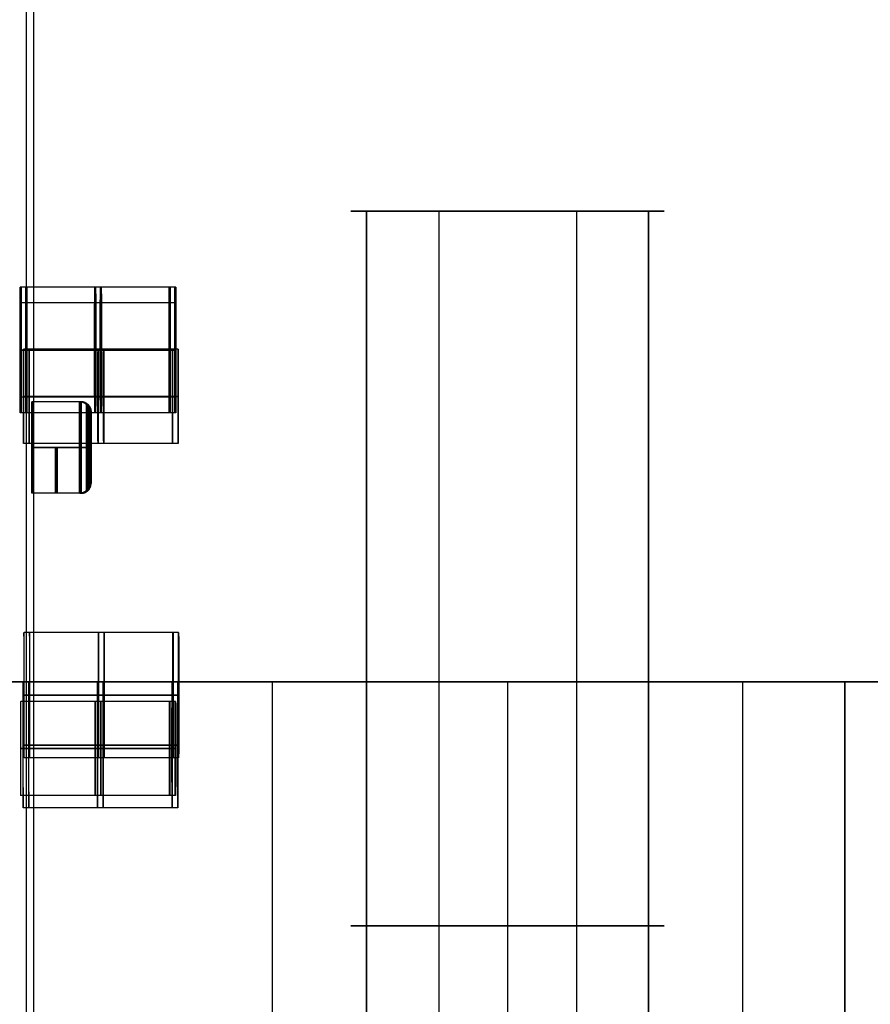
# Model space of a CAD drawing. Header units: millimetres. Extents: x -250 to 250, y -226 to 214.
# Tile 152 of 175: x 155 to 166, y -146 to -134. Entities that reach past the tile are written whole.
import ezdxf

# ---------------------------------------------------------------- set-up
doc = ezdxf.new("R2010")
doc.units = ezdxf.units.MM
doc.layers.add('Livello 01', color=7, linetype='Continuous')

# ---------------------------------------------------------------- blocks, each defined once
blk = doc.blocks.new('MCP141A18_01')
at = {"layer": 'Livello 01', "color": 253, "true_color": 0x999999}
blk.add_line((36, 100, 6), (36, -100, 6), dxfattribs=at)
for points in [[(36, 100), (36, -100)], [(36, -100, 12), (36, 100, 12)]]:
    blk.add_open_spline(points, degree=1, dxfattribs=at)
blk = doc.blocks.new('MCP141A19_02')
at = {"layer": 'Livello 01', "color": 253, "true_color": 0x999999}
for p, q in [((63.2, 123.5, 12), (63.2, 123.5)), ((63.2, 117.5, 12), (63.2, 117.5)), ((67.5, 0), (67.5, 0, 12)), ((100, -20.75, 12), (67.5, -20.75, 12)), ((63.2, -117.5, 12), (63.2, -117.5)), ((63.2, -123.5, 12), (63.2, -123.5))]:
    blk.add_line(p, q, dxfattribs=at)
for centre in [(63.2, 120.5, 12), (63.2, -120.5, 12)]:
    blk.add_arc(centre, 3, 0, 180, dxfattribs=at)
at = {"layer": 'Livello 01', "color": 253, "true_color": 0x999999, "extrusion": (0, 0, -1)}
for centre in [(-63.2, 120.5, -12), (-63.2, -120.5, -12)]:
    blk.add_arc(centre, 3, 180, 0, dxfattribs=at)
at = {"layer": 'Livello 01', "color": 253, "true_color": 0x999999}
for points in [[(-100, 132, 12), (100, 132, 12)], [(60.2, 120.5, 12), (60.2, 120.5)], [(66.2, 120.5), (66.2, 120.5, 12)], [(67.5, 113.5, 12), (-67.5, 113.5, 12)], [(67.5, -113.5, 12), (67.5, 113.5, 12)], [(67.5, 113.5, 12), (67.5, 113.5)], [(-67.5, -113.5, 12), (67.5, -113.5, 12)], [(67.5, -113.5, 12), (67.5, -113.5)], [(60.2, -120.5, 12), (60.2, -120.5)], [(66.2, -120.5), (66.2, -120.5, 12)], [(100, -173.5, 12), (-100, -173.5, 12)]]:
    blk.add_open_spline(points, degree=1, dxfattribs=at)
blk = doc.blocks.new('VTM04X20BTIN0')
at = {"layer": 'Livello 01', "color": 250, "true_color": 0x333333}
for p, q in [((0, 2, -20), (0, 2, -1.779)), ((0, -2, -20), (0, 2, -20)), ((-2, 0, -20), (2, 0, -20)), ((0, -2, -20), (0, -2, -1.779))]:
    blk.add_line(p, q, dxfattribs=at)
for centre, start, end in [((0, 0, -20), 0, 180), ((0, 0, -10.889), 0, 180), ((0, 0, -10.889), 180, 0), ((0, 0, -20), 180, 0)]:
    blk.add_arc(centre, 2, start, end, dxfattribs=at)
for points in [[(2, 0, -1.779), (2, 0, -20)], [(-2, 0, -20), (-2, 0, -1.779)]]:
    blk.add_open_spline(points, degree=1, dxfattribs=at)

msp = doc.modelspace()

# ---------------------------------------------------------------- linework, layer by layer
at = {"layer": 'Livello 01', "color": 31, "true_color": 0xffcc66}
for p, q in [((155.065, -137.499, 195.941), (155.065, -45.006, 195.941)), ((156.886, -136.94, 248.304), (154.986, -136.94, 248.301)), ((156.897, -136.94, 240.684), (154.997, -136.94, 240.681)), ((156.958, -136.94, 200.304), (155.058, -136.94, 200.301)), ((156.97, -136.94, 192.684), (155.07, -136.94, 192.681)), ((156.886, -136.94, 248.304), (156.886, -138.54, 248.304)), ((156.897, -136.94, 240.684), (156.897, -138.54, 240.684)), ((156.958, -136.94, 200.304), (156.958, -138.54, 200.304)), ((156.97, -136.94, 192.684), (156.97, -138.54, 192.684)), ((156.892, -137.14, 244.494), (154.992, -137.14, 244.491)), ((156.964, -137.14, 196.494), (155.064, -137.14, 196.491)), ((156.892, -137.14, 244.494), (156.892, -138.34, 244.494)), ((156.964, -137.14, 196.494), (156.964, -138.34, 196.494)), ((156.928, -137.731, 220.394), (155.028, -137.731, 220.391)), ((157, -137.731, 172.394), (155.1, -137.731, 172.391)), ((156.885, -137.74, 249.104), (156.887, -137.74, 247.504)), ((156.891, -137.74, 245.094), (156.893, -137.74, 243.894)), ((156.896, -137.74, 241.484), (156.899, -137.74, 239.884)), ((156.928, -137.731, 220.394), (156.928, -138.931, 220.394)), ((156.957, -137.74, 201.104), (156.959, -137.74, 199.504)), ((156.963, -137.74, 197.094), (156.965, -137.74, 195.894)), ((156.968, -137.74, 193.484), (156.971, -137.74, 191.884)), ((157, -137.731, 172.394), (157, -138.931, 172.394)), ((155.065, -142.579, 195.941), (155.065, -137.98, 195.941)), ((156.927, -138.331, 220.994), (156.929, -138.331, 219.794)), ((156.999, -138.331, 172.994), (157.001, -138.331, 171.794)), ((156.892, -138.34, 244.494), (154.992, -138.34, 244.491)), ((156.964, -138.34, 196.494), (155.064, -138.34, 196.491)), ((156.886, -138.54, 248.304), (154.986, -138.54, 248.301)), ((156.897, -138.54, 240.684), (154.997, -138.54, 240.681)), ((156.958, -138.54, 200.304), (155.058, -138.54, 200.301)), ((156.97, -138.54, 192.684), (155.07, -138.54, 192.681)), ((155.867, -138.526, 151.194), (155.867, -139.44, 151.194)), ((155.871, -138.526, 148.654), (155.871, -139.44, 148.654)), ((155.876, -138.526, 145.194), (155.876, -139.44, 145.194)), ((155.88, -138.526, 142.654), (155.88, -139.44, 142.654)), ((155.885, -138.526, 139.194), (155.885, -139.44, 139.194)), ((155.889, -138.526, 136.654), (155.889, -139.44, 136.654)), ((156.928, -138.931, 220.394), (155.028, -138.931, 220.391)), ((157, -138.931, 172.394), (155.1, -138.931, 172.391)), ((155.739, -138.983, 151.778), (155.131, -138.983, 151.777)), ((155.743, -138.983, 149.238), (155.135, -138.983, 149.237)), ((155.748, -138.983, 145.778), (155.14, -138.983, 145.777)), ((155.752, -138.983, 143.238), (155.144, -138.983, 143.237)), ((155.757, -138.983, 139.778), (155.149, -138.983, 139.777)), ((155.761, -138.983, 137.238), (155.153, -138.983, 137.237)), ((155.868, -139.212, 150.798), (155.866, -139.212, 151.59)), ((155.87, -139.212, 149.05), (155.871, -139.212, 148.258)), ((155.877, -139.212, 144.798), (155.875, -139.212, 145.59)), ((155.879, -139.212, 143.05), (155.88, -139.212, 142.258)), ((155.886, -139.212, 138.798), (155.884, -139.212, 139.59)), ((155.888, -139.212, 137.05), (155.889, -139.212, 136.258)), ((155.74, -139.567, 151.193), (155.132, -139.567, 151.192)), ((155.744, -139.567, 148.653), (155.136, -139.567, 148.652)), ((155.749, -139.567, 145.193), (155.141, -139.567, 145.192)), ((155.753, -139.567, 142.653), (155.145, -139.567, 142.653)), ((155.758, -139.567, 139.193), (155.15, -139.567, 139.193)), ((155.762, -139.567, 136.653), (155.154, -139.567, 136.653)), ((156.934, -141.341, 216.584), (155.034, -141.341, 216.581)), ((157.006, -141.341, 168.584), (155.106, -141.341, 168.581)), ((156.934, -141.341, 216.584), (156.934, -142.941, 216.584)), ((157.006, -141.341, 168.584), (157.006, -142.941, 168.584)), ((156.922, -141.976, 224.204), (155.022, -141.976, 224.201)), ((156.994, -141.976, 176.204), (155.094, -141.976, 176.201)), ((156.922, -141.976, 224.204), (156.922, -143.576, 224.204)), ((156.994, -141.976, 176.204), (156.994, -143.576, 176.204)), ((156.892, -142.22, 244.494), (154.992, -142.22, 244.491)), ((156.964, -142.22, 196.494), (155.064, -142.22, 196.491)), ((156.892, -142.22, 244.494), (156.892, -143.42, 244.494)), ((156.932, -142.141, 217.384), (156.935, -142.141, 215.784)), ((156.964, -142.22, 196.494), (156.964, -143.42, 196.494)), ((157.005, -142.141, 169.384), (157.007, -142.141, 167.784)), ((156.891, -142.82, 245.094), (156.893, -142.82, 243.894)), ((156.921, -142.776, 225.004), (156.923, -142.776, 223.404)), ((156.963, -142.82, 197.094), (156.965, -142.82, 195.894)), ((156.993, -142.776, 177.004), (156.996, -142.776, 175.404)), ((156.934, -142.941, 216.584), (155.034, -142.941, 216.581)), ((157.006, -142.941, 168.584), (155.106, -142.941, 168.581)), ((155.065, -155.006, 195.941), (155.065, -143.06, 195.941)), ((156.892, -143.42, 244.494), (154.992, -143.42, 244.491)), ((156.964, -143.42, 196.494), (155.064, -143.42, 196.491)), ((156.922, -143.576, 224.204), (155.022, -143.576, 224.201)), ((156.994, -143.576, 176.204), (155.094, -143.576, 176.201))]:
    msp.add_line(p, q, dxfattribs=at)
at = {"layer": 'Livello 01', "color": 31, "true_color": 0xffcc66, "extrusion": (0.999999, 4.37114e-08, 0.001504)}
for centre, radius, start, end in [((-137.74, 248.067, 155.359), 0.8, 270, 90), ((-137.74, 240.447, 155.359), 0.8, 270, 90), ((-137.74, 200.067, 155.359), 0.8, 270, 90), ((-137.74, 192.447, 155.359), 0.8, 270, 90), ((-137.74, 244.257, 155.359), 0.6, 270, 90), ((-137.74, 196.257, 155.359), 0.6, 270, 90), ((-137.74, 248.067, 155.359), 0.8, 90, 270), ((-137.74, 244.257, 155.359), 0.6, 90, 270), ((-137.74, 240.447, 155.359), 0.8, 90, 270), ((-138.331, 220.158, 155.359), 0.6, 270, 90), ((-137.74, 200.067, 155.359), 0.8, 90, 270), ((-137.74, 196.257, 155.359), 0.6, 90, 270), ((-137.74, 192.447, 155.359), 0.8, 90, 270), ((-138.331, 172.158, 155.359), 0.6, 270, 90), ((-138.331, 220.158, 155.359), 0.6, 90, 270), ((-138.331, 172.158, 155.359), 0.6, 90, 270), ((-138.983, 148.419, 155.359), 0.584, 90, 270), ((-142.141, 216.348, 155.359), 0.8, 270, 90), ((-142.141, 168.348, 155.359), 0.8, 270, 90), ((-142.776, 223.968, 155.359), 0.8, 270, 90), ((-142.776, 175.968, 155.359), 0.8, 270, 90), ((-142.82, 244.257, 155.359), 0.6, 270, 90), ((-142.141, 216.348, 155.359), 0.8, 90, 270), ((-142.82, 196.257, 155.359), 0.6, 270, 90), ((-142.141, 168.348, 155.359), 0.8, 90, 270), ((-142.82, 244.257, 155.359), 0.6, 90, 270), ((-142.776, 223.968, 155.359), 0.8, 90, 270), ((-142.82, 196.257, 155.359), 0.6, 90, 270), ((-142.776, 175.968, 155.359), 0.8, 90, 270)]:
    msp.add_arc(centre, radius, start, end, dxfattribs=at)
at = {"layer": 'Livello 01', "color": 31, "true_color": 0xffcc66, "extrusion": (-0.999999, 0, -0.001504)}
for centre, radius, start, end in [((137.74, 248.067, -156.309), 0.8, 90, 270), ((137.74, 240.447, -156.309), 0.8, 90, 270), ((137.74, 200.067, -156.309), 0.8, 90, 270), ((137.74, 192.447, -156.309), 0.8, 90, 270), ((137.74, 244.257, -156.309), 0.6, 90, 270), ((137.74, 196.257, -156.309), 0.6, 90, 270), ((137.74, 248.067, -156.309), 0.8, 270, 90), ((137.74, 244.257, -156.309), 0.6, 270, 90), ((137.74, 240.447, -156.309), 0.8, 270, 90), ((138.331, 220.158, -156.309), 0.6, 90, 270), ((137.74, 200.067, -156.309), 0.8, 270, 90), ((137.74, 196.257, -156.309), 0.6, 270, 90), ((137.74, 192.447, -156.309), 0.8, 270, 90), ((138.331, 172.158, -156.309), 0.6, 90, 270), ((138.331, 220.158, -156.309), 0.6, 270, 90), ((138.331, 172.158, -156.309), 0.6, 270, 90), ((142.141, 216.348, -156.309), 0.8, 90, 270), ((142.141, 168.348, -156.309), 0.8, 90, 270), ((142.776, 223.968, -156.309), 0.8, 90, 270), ((142.776, 175.968, -156.309), 0.8, 90, 270), ((142.82, 244.257, -156.309), 0.6, 90, 270), ((142.141, 216.348, -156.309), 0.8, 270, 90), ((142.82, 196.257, -156.309), 0.6, 90, 270), ((142.141, 168.348, -156.309), 0.8, 270, 90), ((142.82, 244.257, -156.309), 0.6, 270, 90), ((142.776, 223.968, -156.309), 0.8, 270, 90), ((142.82, 196.257, -156.309), 0.6, 270, 90), ((142.776, 175.968, -156.309), 0.8, 270, 90)]:
    msp.add_arc(centre, radius, start, end, dxfattribs=at)
at = {"layer": 'Livello 01', "color": 31, "true_color": 0xffcc66, "extrusion": (-0.999999, -4.9955e-16, -0.001504)}
for centre, radius, start, end in [((137.74, 248.067, -157.259), 0.8, 90, 270), ((137.74, 240.447, -157.259), 0.8, 90, 270), ((137.74, 200.067, -157.259), 0.8, 90, 270), ((137.74, 192.447, -157.259), 0.8, 90, 270), ((137.74, 244.257, -157.259), 0.6, 90, 270), ((137.74, 196.257, -157.259), 0.6, 90, 270), ((137.74, 248.067, -157.259), 0.8, 270, 90), ((137.74, 244.257, -157.259), 0.6, 270, 90), ((137.74, 240.447, -157.259), 0.8, 270, 90), ((138.331, 220.158, -157.259), 0.6, 90, 270), ((137.74, 200.067, -157.259), 0.8, 270, 90), ((137.74, 196.257, -157.259), 0.6, 270, 90), ((137.74, 192.447, -157.259), 0.8, 270, 90), ((138.331, 172.158, -157.259), 0.6, 90, 270), ((138.331, 220.158, -157.259), 0.6, 270, 90), ((138.331, 172.158, -157.259), 0.6, 270, 90), ((142.141, 216.348, -157.259), 0.8, 90, 270), ((142.141, 168.348, -157.259), 0.8, 90, 270), ((142.776, 175.968, -157.259), 0.8, 90, 270), ((142.776, 223.968, -157.259), 0.8, 90, 270), ((142.82, 244.257, -157.259), 0.6, 90, 270), ((142.141, 216.348, -157.259), 0.8, 270, 90), ((142.82, 196.257, -157.259), 0.6, 90, 270), ((142.141, 168.348, -157.259), 0.8, 270, 90), ((142.82, 244.257, -157.259), 0.6, 270, 90), ((142.776, 223.968, -157.259), 0.8, 270, 90), ((142.82, 196.257, -157.259), 0.6, 270, 90), ((142.776, 175.968, -157.259), 0.8, 270, 90)]:
    msp.add_arc(centre, radius, start, end, dxfattribs=at)
at = {"layer": 'Livello 01', "color": 31, "true_color": 0xffcc66, "extrusion": (0.999999, 4.37109e-08, 0.001504)}
msp.add_arc((-138.983, 150.959, 155.359), 0.584, 90, 270, dxfattribs=at)
at = {"layer": 'Livello 01', "color": 31, "true_color": 0xffcc66, "extrusion": (-0.999999, -4.37109e-08, -0.001504)}
msp.add_arc((138.983, 150.959, -155.663), 0.584, 270, 90, dxfattribs=at)
at = {"layer": 'Livello 01', "color": 31, "true_color": 0xffcc66, "extrusion": (-0.999999, -4.37115e-08, -0.001504)}
msp.add_arc((138.983, 148.419, -155.663), 0.584, 270, 90, dxfattribs=at)
at = {"layer": 'Livello 01', "color": 31, "true_color": 0xffcc66, "extrusion": (-0.999999, -4.37114e-08, -0.001504)}
for centre in [(138.983, 144.959, -155.663), (138.983, 138.959, -155.663)]:
    msp.add_arc(centre, 0.584, 270, 90, dxfattribs=at)
at = {"layer": 'Livello 01', "color": 31, "true_color": 0xffcc66, "extrusion": (-0.999999, -4.37112e-08, -0.001504)}
msp.add_arc((138.983, 142.419, -155.663), 0.584, 270, 90, dxfattribs=at)
at = {"layer": 'Livello 01', "color": 31, "true_color": 0xffcc66, "extrusion": (-0.999999, -4.37116e-08, -0.001504)}
msp.add_arc((138.983, 136.419, -155.663), 0.584, 270, 90, dxfattribs=at)
at = {"layer": 'Livello 01', "color": 31, "true_color": 0xffcc66}
for points in [[(155.156, -45.006, 134.941), (155.156, -155.006, 134.941)], [(154.985, -137.74, 249.101), (156.885, -137.74, 249.104)], [(156.887, -137.74, 247.504), (154.987, -137.74, 247.501)], [(154.991, -137.74, 245.091), (156.891, -137.74, 245.094)], [(156.893, -137.74, 243.894), (154.993, -137.74, 243.891)], [(154.996, -137.74, 241.481), (156.896, -137.74, 241.484)], [(156.899, -137.74, 239.884), (154.999, -137.74, 239.881)], [(155.057, -137.74, 201.101), (156.957, -137.74, 201.104)], [(156.959, -137.74, 199.504), (155.059, -137.74, 199.501)], [(155.063, -137.74, 197.091), (156.963, -137.74, 197.094)], [(156.965, -137.74, 195.894), (155.065, -137.74, 195.891)], [(155.068, -137.74, 193.481), (156.968, -137.74, 193.484)], [(156.971, -137.74, 191.884), (155.071, -137.74, 191.881)], [(155.027, -138.331, 220.991), (156.927, -138.331, 220.994)], [(156.929, -138.331, 219.794), (155.029, -138.331, 219.791)], [(155.099, -138.331, 172.991), (156.999, -138.331, 172.994)], [(157.001, -138.331, 171.794), (155.101, -138.331, 171.791)], [(155.74, -138.399, 151.193), (155.132, -138.399, 151.192)], [(155.744, -138.399, 148.653), (155.136, -138.399, 148.652)], [(155.749, -138.399, 145.193), (155.141, -138.399, 145.192)], [(155.753, -138.399, 142.653), (155.145, -138.399, 142.653)], [(155.758, -138.399, 139.193), (155.15, -138.399, 139.193)], [(155.762, -138.399, 136.653), (155.154, -138.399, 136.653)], [(155.739, -138.983, 151.778), (155.131, -138.983, 151.777)], [(155.133, -138.983, 150.608), (155.741, -138.983, 150.609)], [(155.743, -138.983, 149.238), (155.135, -138.983, 149.237)], [(155.137, -138.983, 148.068), (155.745, -138.983, 148.069)], [(155.748, -138.983, 145.778), (155.14, -138.983, 145.777)], [(155.142, -138.983, 144.608), (155.75, -138.983, 144.609)], [(155.752, -138.983, 143.238), (155.144, -138.983, 143.237)], [(155.146, -138.983, 142.068), (155.754, -138.983, 142.069)], [(155.757, -138.983, 139.778), (155.149, -138.983, 139.777)], [(155.151, -138.983, 138.608), (155.759, -138.983, 138.609)], [(155.761, -138.983, 137.238), (155.153, -138.983, 137.237)], [(155.155, -138.983, 136.068), (155.763, -138.983, 136.069)], [(155.032, -142.141, 217.381), (156.932, -142.141, 217.384)], [(156.935, -142.141, 215.784), (155.035, -142.141, 215.781)], [(155.105, -142.141, 169.381), (157.005, -142.141, 169.384)], [(157.007, -142.141, 167.784), (155.107, -142.141, 167.781)], [(156.891, -142.82, 245.094), (154.991, -142.82, 245.091)], [(154.993, -142.82, 243.891), (156.893, -142.82, 243.894)], [(155.021, -142.776, 225.001), (156.921, -142.776, 225.004)], [(156.923, -142.776, 223.404), (155.023, -142.776, 223.401)], [(156.963, -142.82, 197.094), (155.063, -142.82, 197.091)], [(155.065, -142.82, 195.891), (156.965, -142.82, 195.894)], [(155.093, -142.776, 177.001), (156.993, -142.776, 177.004)], [(156.996, -142.776, 175.404), (155.096, -142.776, 175.401)]]:
    msp.add_open_spline(points, degree=1, dxfattribs=at)
for points, knots in [([(155.133, -138.983, 150.608), (155.133, -138.829, 150.608), (155.133, -138.678, 150.672), (155.132, -138.462, 150.887), (155.132, -138.399, 151.04), (155.132, -138.399, 151.344), (155.132, -138.461, 151.496), (155.131, -138.679, 151.714), (155.131, -138.829, 151.777), (155.131, -138.983, 151.777)], [-1.881896, -1.881896, -1.881896, -1.881896, -1.411422, -1.411422, -0.940948, -0.940948, -0.470474, -0.470474, 0, 0, 0, 0]), ([(155.137, -138.983, 148.068), (155.137, -138.829, 148.068), (155.137, -138.678, 148.132), (155.136, -138.462, 148.347), (155.136, -138.399, 148.5), (155.136, -138.399, 148.804), (155.135, -138.461, 148.956), (155.135, -138.679, 149.174), (155.135, -138.829, 149.237), (155.135, -138.983, 149.237)], [-1.881896, -1.881896, -1.881896, -1.881896, -1.411422, -1.411422, -0.940948, -0.940948, -0.470474, -0.470474, 0, 0, 0, 0]), ([(155.142, -138.983, 144.608), (155.142, -138.829, 144.608), (155.142, -138.678, 144.672), (155.141, -138.462, 144.887), (155.141, -138.399, 145.04), (155.141, -138.399, 145.344), (155.141, -138.461, 145.496), (155.14, -138.679, 145.714), (155.14, -138.829, 145.777), (155.14, -138.983, 145.777)], [-1.881896, -1.881896, -1.881896, -1.881896, -1.411422, -1.411422, -0.940948, -0.940948, -0.470474, -0.470474, 0, 0, 0, 0]), ([(155.146, -138.983, 142.068), (155.146, -138.829, 142.068), (155.146, -138.678, 142.132), (155.145, -138.462, 142.347), (155.145, -138.399, 142.5), (155.145, -138.399, 142.804), (155.144, -138.461, 142.956), (155.144, -138.679, 143.174), (155.144, -138.829, 143.237), (155.144, -138.983, 143.237)], [-1.881896, -1.881896, -1.881896, -1.881896, -1.411422, -1.411422, -0.940948, -0.940948, -0.470474, -0.470474, 0, 0, 0, 0]), ([(155.151, -138.983, 138.608), (155.151, -138.829, 138.608), (155.151, -138.678, 138.672), (155.151, -138.462, 138.887), (155.15, -138.399, 139.04), (155.15, -138.399, 139.344), (155.15, -138.461, 139.496), (155.149, -138.679, 139.714), (155.149, -138.829, 139.777), (155.149, -138.983, 139.777)], [-1.881896, -1.881896, -1.881896, -1.881896, -1.411422, -1.411422, -0.940948, -0.940948, -0.470474, -0.470474, 0, 0, 0, 0]), ([(155.155, -138.983, 136.068), (155.155, -138.829, 136.068), (155.155, -138.678, 136.132), (155.154, -138.462, 136.347), (155.154, -138.399, 136.5), (155.154, -138.399, 136.804), (155.153, -138.461, 136.956), (155.153, -138.679, 137.174), (155.153, -138.829, 137.237), (155.153, -138.983, 137.237)], [-1.881896, -1.881896, -1.881896, -1.881896, -1.411422, -1.411422, -0.940948, -0.940948, -0.470474, -0.470474, 0, 0, 0, 0]), ([(155.14, -138.983, 145.777), (155.14, -139.136, 145.777), (155.14, -139.288, 145.714), (155.141, -139.504, 145.497), (155.141, -139.567, 145.345), (155.141, -139.567, 145.04), (155.141, -139.504, 144.888), (155.142, -139.288, 144.671), (155.142, -139.136, 144.608), (155.142, -138.983, 144.608)], [-1.881646, -1.881646, -1.881646, -1.881646, -1.411235, -1.411235, -0.940823, -0.940823, -0.470412, -0.470412, 0, 0, 0, 0]), ([(155.144, -138.983, 143.237), (155.144, -139.136, 143.237), (155.144, -139.288, 143.174), (155.144, -139.504, 142.957), (155.145, -139.567, 142.805), (155.145, -139.567, 142.5), (155.145, -139.504, 142.348), (155.146, -139.288, 142.131), (155.146, -139.136, 142.068), (155.146, -138.983, 142.068)], [-1.881646, -1.881646, -1.881646, -1.881646, -1.411235, -1.411235, -0.940823, -0.940823, -0.470412, -0.470412, 0, 0, 0, 0]), ([(155.149, -138.983, 139.777), (155.149, -139.136, 139.777), (155.149, -139.288, 139.714), (155.15, -139.504, 139.497), (155.15, -139.567, 139.345), (155.15, -139.567, 139.04), (155.151, -139.504, 138.888), (155.151, -139.288, 138.671), (155.151, -139.136, 138.608), (155.151, -138.983, 138.608)], [-1.881646, -1.881646, -1.881646, -1.881646, -1.411235, -1.411235, -0.940823, -0.940823, -0.470412, -0.470412, 0, 0, 0, 0]), ([(155.153, -138.983, 137.237), (155.153, -139.136, 137.237), (155.153, -139.288, 137.174), (155.153, -139.504, 136.957), (155.154, -139.567, 136.805), (155.154, -139.567, 136.5), (155.154, -139.504, 136.348), (155.155, -139.288, 136.131), (155.155, -139.136, 136.068), (155.155, -138.983, 136.068)], [-1.881646, -1.881646, -1.881646, -1.881646, -1.411235, -1.411235, -0.940823, -0.940823, -0.470412, -0.470412, 0, 0, 0, 0])]:
    msp.add_open_spline(points, degree=3, knots=knots, dxfattribs=at)
for points, weights, knots in [([(155.741, -138.983, 150.609), (155.741, -138.399, 150.609), (155.74, -138.399, 151.193), (155.739, -138.399, 151.778), (155.739, -138.983, 151.778)], [1, 0.707106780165, 1, 0.707106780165, 1], [0, 0, 0, 1.1684, 1.1684, 2.3368, 2.3368, 2.3368]), ([(155.745, -138.983, 148.069), (155.745, -138.399, 148.069), (155.744, -138.399, 148.653), (155.743, -138.399, 149.238), (155.743, -138.983, 149.238)], [1, 0.707106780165, 1, 0.707106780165, 1], [0, 0, 0, 1.1684, 1.1684, 2.3368, 2.3368, 2.3368]), ([(155.75, -138.983, 144.609), (155.75, -138.399, 144.609), (155.749, -138.399, 145.193), (155.748, -138.399, 145.778), (155.748, -138.983, 145.778)], [1, 0.707106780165, 1, 0.707106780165, 1], [0, 0, 0, 1.1684, 1.1684, 2.3368, 2.3368, 2.3368]), ([(155.754, -138.983, 142.069), (155.754, -138.399, 142.069), (155.753, -138.399, 142.653), (155.752, -138.399, 143.238), (155.752, -138.983, 143.238)], [1, 0.707106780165, 1, 0.707106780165, 1], [0, 0, 0, 1.1684, 1.1684, 2.3368, 2.3368, 2.3368]), ([(155.759, -138.983, 138.609), (155.759, -138.399, 138.609), (155.758, -138.399, 139.193), (155.757, -138.399, 139.778), (155.757, -138.983, 139.778)], [1, 0.707106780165, 1, 0.707106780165, 1], [0, 0, 0, 1.1684, 1.1684, 2.3368, 2.3368, 2.3368]), ([(155.763, -138.983, 136.069), (155.763, -138.399, 136.069), (155.762, -138.399, 136.653), (155.761, -138.399, 137.238), (155.761, -138.983, 137.238)], [1, 0.707106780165, 1, 0.707106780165, 1], [0, 0, 0, 1.1684, 1.1684, 2.3368, 2.3368, 2.3368]), ([(155.868, -138.983, 150.736), (155.868, -138.526, 150.736), (155.867, -138.526, 151.194), (155.866, -138.526, 151.651), (155.866, -138.983, 151.651)], [1, 0.707106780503, 1, 0.707106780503, 1], [-1.8288, -1.8288, -1.8288, -0.9144, -0.9144, 0, 0, 0]), ([(155.87, -138.983, 149.111), (155.87, -138.526, 149.111), (155.871, -138.526, 148.654), (155.871, -138.526, 148.196), (155.871, -138.983, 148.196)], [1, 0.707106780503, 1, 0.707106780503, 1], [0, 0, 0, 0.9144, 0.9144, 1.8288, 1.8288, 1.8288]), ([(155.877, -138.983, 144.736), (155.877, -138.526, 144.736), (155.876, -138.526, 145.194), (155.875, -138.526, 145.651), (155.875, -138.983, 145.651)], [1, 0.707106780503, 1, 0.707106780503, 1], [-1.8288, -1.8288, -1.8288, -0.9144, -0.9144, 0, 0, 0]), ([(155.879, -138.983, 143.111), (155.879, -138.526, 143.111), (155.88, -138.526, 142.654), (155.88, -138.526, 142.196), (155.88, -138.983, 142.196)], [1, 0.707106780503, 1, 0.707106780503, 1], [0, 0, 0, 0.9144, 0.9144, 1.8288, 1.8288, 1.8288]), ([(155.886, -138.983, 138.736), (155.886, -138.526, 138.736), (155.885, -138.526, 139.194), (155.884, -138.526, 139.651), (155.884, -138.983, 139.651)], [1, 0.707106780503, 1, 0.707106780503, 1], [-1.8288, -1.8288, -1.8288, -0.9144, -0.9144, 0, 0, 0]), ([(155.888, -138.983, 137.111), (155.888, -138.526, 137.111), (155.889, -138.526, 136.654), (155.889, -138.526, 136.196), (155.889, -138.983, 136.196)], [1, 0.707106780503, 1, 0.707106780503, 1], [0, 0, 0, 0.9144, 0.9144, 1.8288, 1.8288, 1.8288])]:
    msp.add_rational_spline(points, weights, degree=2, knots=knots, dxfattribs=at)
for points, weights in [([(155.867, -138.526, 151.194), (155.867, -138.452, 151.194), (155.814, -138.399, 151.194), (155.74, -138.399, 151.193)], [0.478289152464, 0.384897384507, 0.384897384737, 0.478289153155]), ([(155.744, -138.399, 148.653), (155.818, -138.399, 148.654), (155.871, -138.452, 148.654), (155.871, -138.526, 148.654)], [0.478289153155, 0.384897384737, 0.384897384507, 0.478289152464]), ([(155.876, -138.526, 145.194), (155.876, -138.452, 145.194), (155.823, -138.399, 145.194), (155.749, -138.399, 145.193)], [0.478289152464, 0.384897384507, 0.384897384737, 0.478289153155]), ([(155.753, -138.399, 142.653), (155.827, -138.399, 142.654), (155.88, -138.452, 142.654), (155.88, -138.526, 142.654)], [0.478289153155, 0.384897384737, 0.384897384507, 0.478289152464]), ([(155.885, -138.526, 139.194), (155.885, -138.452, 139.194), (155.832, -138.399, 139.194), (155.758, -138.399, 139.193)], [0.478289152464, 0.384897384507, 0.384897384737, 0.478289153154]), ([(155.762, -138.399, 136.653), (155.836, -138.399, 136.654), (155.889, -138.452, 136.654), (155.889, -138.526, 136.654)], [0.478289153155, 0.384897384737, 0.384897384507, 0.478289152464]), ([(155.831, -138.983, 150.647), (155.831, -137.889, 150.647), (155.829, -137.889, 151.741), (155.829, -138.983, 151.741)], [0.816490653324, 0.272163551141, 0.272163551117, 0.816490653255]), ([(155.833, -138.983, 149.201), (155.833, -137.889, 149.201), (155.834, -137.889, 148.107), (155.834, -138.983, 148.107)], [0.816490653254, 0.272163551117, 0.272163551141, 0.816490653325]), ([(155.84, -138.983, 144.647), (155.84, -137.889, 144.647), (155.838, -137.889, 145.741), (155.838, -138.983, 145.741)], [0.816490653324, 0.272163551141, 0.272163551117, 0.816490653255]), ([(155.842, -138.983, 143.201), (155.842, -137.889, 143.201), (155.843, -137.889, 142.107), (155.843, -138.983, 142.107)], [0.816490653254, 0.272163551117, 0.272163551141, 0.816490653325]), ([(155.849, -138.983, 138.647), (155.849, -137.889, 138.647), (155.847, -137.889, 139.741), (155.847, -138.983, 139.741)], [0.816490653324, 0.272163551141, 0.272163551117, 0.816490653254]), ([(155.851, -138.983, 137.201), (155.851, -137.889, 137.201), (155.852, -137.889, 136.107), (155.852, -138.983, 136.107)], [0.816490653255, 0.272163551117, 0.272163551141, 0.816490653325]), ([(155.739, -138.983, 151.778), (155.813, -138.983, 151.778), (155.866, -138.983, 151.725), (155.866, -138.983, 151.651)], [0.956578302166, 0.769794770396, 0.769794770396, 0.956578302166]), ([(155.739, -138.983, 151.778), (155.739, -140.152, 151.778), (155.741, -140.152, 150.609), (155.741, -138.983, 150.609)], [0.956578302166, 0.318859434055, 0.318859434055, 0.956578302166]), ([(155.868, -138.983, 150.736), (155.868, -138.983, 150.662), (155.815, -138.983, 150.609), (155.741, -138.983, 150.609)], [0.956578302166, 0.769794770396, 0.769794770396, 0.956578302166]), ([(155.745, -138.983, 148.069), (155.745, -140.152, 148.069), (155.743, -140.152, 149.238), (155.743, -138.983, 149.238)], [0.956578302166, 0.318859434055, 0.318859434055, 0.956578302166]), ([(155.87, -138.983, 149.111), (155.87, -138.983, 149.185), (155.817, -138.983, 149.238), (155.743, -138.983, 149.238)], [0.956578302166, 0.769794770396, 0.769794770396, 0.956578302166]), ([(155.745, -138.983, 148.069), (155.819, -138.983, 148.069), (155.872, -138.983, 148.122), (155.871, -138.983, 148.196)], [0.956578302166, 0.769794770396, 0.769794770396, 0.956578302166]), ([(155.748, -138.983, 145.778), (155.822, -138.983, 145.778), (155.875, -138.983, 145.725), (155.875, -138.983, 145.651)], [0.956578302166, 0.769794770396, 0.769794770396, 0.956578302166]), ([(155.748, -138.983, 145.778), (155.748, -140.152, 145.778), (155.75, -140.152, 144.609), (155.75, -138.983, 144.609)], [0.956578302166, 0.318859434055, 0.318859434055, 0.956578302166]), ([(155.877, -138.983, 144.736), (155.877, -138.983, 144.662), (155.824, -138.983, 144.609), (155.75, -138.983, 144.609)], [0.956578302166, 0.769794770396, 0.769794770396, 0.956578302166]), ([(155.754, -138.983, 142.069), (155.754, -140.152, 142.069), (155.752, -140.152, 143.238), (155.752, -138.983, 143.238)], [0.956578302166, 0.318859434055, 0.318859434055, 0.956578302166]), ([(155.879, -138.983, 143.111), (155.879, -138.983, 143.185), (155.826, -138.983, 143.238), (155.752, -138.983, 143.238)], [0.956578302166, 0.769794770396, 0.769794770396, 0.956578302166]), ([(155.754, -138.983, 142.069), (155.828, -138.983, 142.069), (155.881, -138.983, 142.122), (155.88, -138.983, 142.196)], [0.956578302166, 0.769794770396, 0.769794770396, 0.956578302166]), ([(155.757, -138.983, 139.778), (155.832, -138.983, 139.778), (155.884, -138.983, 139.725), (155.884, -138.983, 139.651)], [0.956578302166, 0.769794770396, 0.769794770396, 0.956578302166]), ([(155.759, -138.983, 138.609), (155.759, -140.152, 138.609), (155.757, -140.152, 139.778), (155.757, -138.983, 139.778)], [0.956578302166, 0.318859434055, 0.318859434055, 0.956578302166]), ([(155.886, -138.983, 138.736), (155.886, -138.983, 138.662), (155.833, -138.983, 138.609), (155.759, -138.983, 138.609)], [0.956578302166, 0.769794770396, 0.769794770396, 0.956578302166]), ([(155.763, -138.983, 136.069), (155.763, -140.152, 136.069), (155.761, -140.152, 137.238), (155.761, -138.983, 137.238)], [0.956578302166, 0.318859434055, 0.318859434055, 0.956578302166]), ([(155.888, -138.983, 137.111), (155.888, -138.983, 137.185), (155.835, -138.983, 137.238), (155.761, -138.983, 137.238)], [0.956578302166, 0.769794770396, 0.769794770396, 0.956578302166]), ([(155.763, -138.983, 136.069), (155.837, -138.983, 136.069), (155.89, -138.983, 136.122), (155.889, -138.983, 136.196)], [0.956578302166, 0.769794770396, 0.769794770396, 0.956578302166]), ([(155.829, -138.983, 151.741), (155.829, -140.077, 151.741), (155.831, -140.077, 150.647), (155.831, -138.983, 150.647)], [0.816490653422, 0.272163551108, 0.272163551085, 0.816490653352]), ([(155.834, -138.983, 148.107), (155.834, -140.077, 148.107), (155.833, -140.077, 149.201), (155.833, -138.983, 149.201)], [0.816490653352, 0.272163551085, 0.272163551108, 0.816490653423]), ([(155.838, -138.983, 145.741), (155.838, -140.077, 145.741), (155.84, -140.077, 144.647), (155.84, -138.983, 144.647)], [0.816490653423, 0.272163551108, 0.272163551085, 0.816490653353]), ([(155.843, -138.983, 142.107), (155.843, -140.077, 142.107), (155.842, -140.077, 143.201), (155.842, -138.983, 143.201)], [0.816490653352, 0.272163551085, 0.272163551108, 0.816490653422]), ([(155.847, -138.983, 139.741), (155.847, -140.077, 139.741), (155.849, -140.077, 138.647), (155.849, -138.983, 138.647)], [0.816490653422, 0.272163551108, 0.272163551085, 0.816490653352]), ([(155.852, -138.983, 136.107), (155.852, -140.077, 136.107), (155.851, -140.077, 137.201), (155.851, -138.983, 137.201)], [0.816490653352, 0.272163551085, 0.272163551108, 0.816490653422]), ([(155.866, -138.983, 151.651), (155.866, -139.898, 151.651), (155.868, -139.898, 150.736), (155.868, -138.983, 150.736)], [0.956578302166, 0.318859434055, 0.318859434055, 0.956578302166]), ([(155.871, -138.983, 148.196), (155.871, -139.898, 148.196), (155.87, -139.898, 149.111), (155.87, -138.983, 149.111)], [0.956578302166, 0.318859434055, 0.318859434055, 0.956578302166]), ([(155.875, -138.983, 145.651), (155.875, -139.898, 145.651), (155.877, -139.898, 144.736), (155.877, -138.983, 144.736)], [0.956578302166, 0.318859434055, 0.318859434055, 0.956578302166]), ([(155.88, -138.983, 142.196), (155.88, -139.898, 142.196), (155.879, -139.898, 143.111), (155.879, -138.983, 143.111)], [0.956578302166, 0.318859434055, 0.318859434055, 0.956578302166]), ([(155.884, -138.983, 139.651), (155.884, -139.898, 139.651), (155.886, -139.898, 138.736), (155.886, -138.983, 138.736)], [0.956578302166, 0.318859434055, 0.318859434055, 0.956578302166]), ([(155.889, -138.983, 136.196), (155.889, -139.898, 136.196), (155.888, -139.898, 137.111), (155.888, -138.983, 137.111)], [0.956578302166, 0.318859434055, 0.318859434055, 0.956578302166]), ([(155.867, -139.44, 151.194), (155.867, -139.515, 151.194), (155.814, -139.567, 151.194), (155.74, -139.567, 151.193)], [0.478289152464, 0.384897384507, 0.384897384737, 0.478289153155]), ([(155.744, -139.567, 148.653), (155.818, -139.567, 148.654), (155.871, -139.515, 148.654), (155.871, -139.44, 148.654)], [0.478289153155, 0.384897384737, 0.384897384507, 0.478289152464]), ([(155.876, -139.44, 145.194), (155.876, -139.515, 145.194), (155.823, -139.567, 145.194), (155.749, -139.567, 145.193)], [0.478289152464, 0.384897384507, 0.384897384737, 0.478289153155]), ([(155.753, -139.567, 142.653), (155.827, -139.567, 142.654), (155.88, -139.515, 142.654), (155.88, -139.44, 142.654)], [0.478289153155, 0.384897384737, 0.384897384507, 0.478289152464]), ([(155.885, -139.44, 139.194), (155.885, -139.515, 139.194), (155.832, -139.567, 139.194), (155.758, -139.567, 139.193)], [0.478289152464, 0.384897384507, 0.384897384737, 0.478289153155]), ([(155.762, -139.567, 136.653), (155.836, -139.567, 136.654), (155.889, -139.515, 136.654), (155.889, -139.44, 136.654)], [0.478289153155, 0.384897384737, 0.384897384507, 0.478289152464])]:
    msp.add_rational_spline(points, weights, degree=3, dxfattribs=at)

# ---------------------------------------------------------------- block references
at = {"layer": 'Livello 01', "extrusion": (3.89081e-16, -1, -2.48939e-16), "rotation": 26.05472829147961}
msp.add_blockref('VTM04X20BTIN0', (161.2, 37.97, 155.97), dxfattribs=at)
at = {"layer": 'Livello 01', "extrusion": (3.89081e-16, -1, 1.82424e-16), "rotation": 153.9452717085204}
msp.add_blockref('VTM04X20BTIN0', (161.2, 278.97, 155.97), dxfattribs=at)
at = {"layer": 'Livello 01', "extrusion": (-1.38778e-16, 2.22045e-16, -1), "rotation": 90}
msp.add_blockref('MCP141A18_01', (-98, -177.97, -26.47), dxfattribs=at)
at = {"layer": 'Livello 01', "extrusion": (-2.22045e-16, 1, 3.32574e-17), "rotation": 180}
msp.add_blockref('MCP141A19_02', (-98, 158.47, -153.97), dxfattribs=at)

doc.saveas('drawing.dxf')
